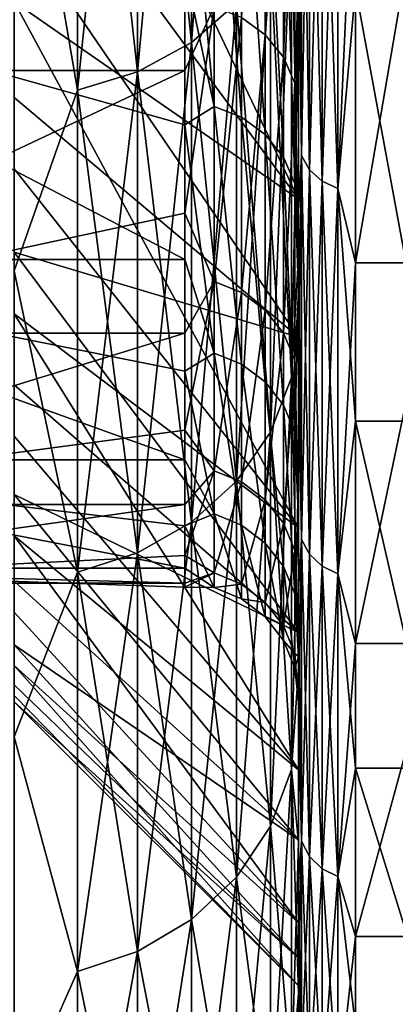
# Model space of a CAD drawing. Header units: metres. Extents: x -22 to 72, y -222 to 22.
# Tile 216 of 256: x 50.41 to 51.07, y -19.78 to -18.052. Entities that reach past the tile are written whole.
import ezdxf

# ---------------------------------------------------------------- set-up
doc = ezdxf.new("R2010")
doc.units = ezdxf.units.M
doc.layers.add('solid_509499_SW0002_01', color=7, linetype='CONTINUOUS')

msp = doc.modelspace()

# ---------------------------------------------------------------- linework, layer by layer
at = {"layer": 'solid_509499_SW0002_01'}
for points in [[(50.900002, -16.427059, 57.964352), (50.900002, -17.940969, 59.742634), (50.900002, -18.608927, 61.384087)], [(50.900002, -17.274597, 59.50584), (50.900002, -16.427059, 57.964352), (50.900002, -18.608927, 61.384087)], [(50.791126, -17.047768, 79.936974), (50.711922, -17.112722, 79.98246), (50.711922, -18.091942, 78.445389)], [(50.791126, -18.023272, 78.405739), (50.791126, -17.047768, 79.936974), (50.711922, -18.091942, 78.445389)], [(50.711922, -17.112722, 79.98246), (50.617043, -17.161592, 80.016678), (50.617043, -18.14361, 78.47522)], [(50.711922, -18.091942, 78.445389), (50.711922, -17.112722, 79.98246), (50.617043, -18.14361, 78.47522)], [(50.711922, -17.112722, 56.017544), (50.711922, -18.091942, 57.554611), (50.617043, -17.161592, 55.983322)], [(50.791126, -18.023272, 57.594257), (50.711922, -18.091942, 57.554611), (50.711922, -17.112722, 56.017544)], [(50.617043, -17.161592, 80.016678), (50.511261, -17.191923, 80.037918), (50.511261, -18.175676, 78.493729)], [(50.617043, -18.14361, 78.47522), (50.617043, -17.161592, 80.016678), (50.511261, -18.175676, 78.493729)], [(50.617043, -17.161592, 55.983322), (50.617043, -18.14361, 57.52478), (50.511261, -17.191923, 55.962086)], [(50.711922, -18.091942, 57.554611), (50.617043, -18.14361, 57.52478), (50.617043, -17.161592, 55.983322)], [(50.511261, -18.175676, 78.493729), (50.511261, -17.191923, 80.037918), (50.400002, -17.526039, 79.56884)], [(50.511261, -17.191923, 55.962086), (50.511261, -18.175676, 57.506268), (50.400002, -17.526039, 56.431164)], [(50.617043, -18.14361, 57.52478), (50.511261, -18.175676, 57.506268), (50.511261, -17.191923, 55.962086)], [(50.900002, -17.274597, 59.50584), (50.900002, -18.608927, 61.384087), (50.900002, -19.127058, 63.078812)], [(50.900002, -17.97788, 61.118267), (50.900002, -17.274597, 59.50584), (50.900002, -19.127058, 63.078812)], [(50.400002, -17.319077, 76.403099), (50.900002, -17.641861, 76.878471), (50.900002, -18.366701, 75.261314)], [(50.400002, -17.688684, 75.594269), (50.400002, -17.319077, 76.403099), (50.900002, -18.366701, 75.261314)], [(50.841347, -18.078495, 74.188942), (50.841347, -17.448963, 75.789009), (50.799866, -18.04842, 74.178642)], [(50.87318, -17.486813, 75.805901), (50.841347, -17.448963, 75.789009), (50.841347, -18.078495, 74.188942)], [(50.904896, -18.290108, 76.528816), (50.904896, -17.477173, 78.090454), (50.900002, -17.574648, 77.856682)], [(50.904896, -17.477173, 57.90955), (50.904896, -18.290108, 59.471184), (50.900002, -17.907948, 58.762691)], [(50.919117, -17.501337, 78.104401), (50.904896, -17.477173, 78.090454), (50.904896, -18.290108, 76.528816)], [(50.919117, -18.315397, 59.459389), (50.904896, -18.290108, 59.471184), (50.904896, -17.477173, 57.90955)], [(50.919117, -17.501337, 57.895599), (50.919117, -18.315397, 59.459389), (50.904896, -17.477173, 57.90955)], [(50.87318, -18.11771, 74.20237), (50.87318, -17.486813, 75.805901), (50.841347, -18.078495, 74.188942)], [(50.893185, -17.530901, 75.825584), (50.87318, -17.486813, 75.805901), (50.87318, -18.11771, 74.20237)], [(50.919117, -18.315397, 76.540611), (50.919117, -17.501337, 78.104401), (50.904896, -18.290108, 76.528816)], [(50.941273, -17.520506, 78.115471), (50.919117, -17.501337, 78.104401), (50.919117, -18.315397, 76.540611)], [(50.941273, -18.335457, 59.450035), (50.919117, -18.315397, 59.459389), (50.919117, -17.501337, 57.895599)], [(50.941273, -17.520506, 57.884529), (50.941273, -18.335457, 59.450035), (50.919117, -17.501337, 57.895599)], [(49.720963, -18.141132, 73.813934), (50.700001, -17.851847, 74.649361), (50.700001, -17.524113, 75.470474)], [(49.720963, -18.141132, 73.813934), (50.700001, -17.524113, 75.470474), (49.720963, -17.524113, 75.470474)], [(50.511261, -18.175676, 78.493729), (50.400002, -17.526039, 79.56884), (50.400002, -18.492506, 77.951241)], [(50.511261, -18.175676, 57.506268), (50.400002, -18.492506, 58.048759), (50.400002, -17.526039, 56.431164)], [(50.893185, -18.163389, 74.218002), (50.893185, -17.530901, 75.825584), (50.87318, -18.11771, 74.20237)], [(50.893185, -18.163389, 74.218002), (50.900002, -17.97682, 74.884506), (50.893185, -17.530901, 75.825584)], [(50.941273, -18.335457, 76.549965), (50.941273, -17.520506, 78.115471), (50.919117, -18.315397, 76.540611)], [(50.969189, -17.532801, 78.122566), (50.941273, -17.520506, 78.115471), (50.941273, -18.335457, 76.549965)], [(50.969189, -18.348324, 59.444035), (50.941273, -18.335457, 59.450035), (50.941273, -17.520506, 57.884529)], [(50.969189, -17.532801, 57.877434), (50.969189, -18.348324, 59.444035), (50.941273, -17.520506, 57.884529)], [(50.969189, -18.348324, 76.555962), (50.969189, -17.532801, 78.122566), (50.941273, -18.335457, 76.549965)], [(50.969189, -17.532801, 57.877434), (51, -17.996815, 58.716835), (50.969189, -18.348324, 59.444035)], [(50.969189, -18.348324, 76.555962), (51, -17.661873, 77.905594), (50.969189, -17.532801, 78.122566)], [(50.900002, -17.574648, 77.856682), (50.900002, -18.049587, 77.71917), (50.900002, -18.46768, 76.899139)], [(50.900002, -18.387449, 76.241615), (50.900002, -17.574648, 77.856682), (50.900002, -18.46768, 76.899139)], [(50.904896, -18.290108, 76.528816), (50.900002, -17.574648, 77.856682), (50.900002, -18.387449, 76.241615)], [(50.700001, -17.647903, 60.826855), (50.75156, -17.623734, 60.749886), (50.75156, -18.204115, 62.36348)], [(50.799866, -18.223177, 62.357578), (50.75156, -18.204115, 62.36348), (50.75156, -17.623734, 60.749886)], [(50.799866, -17.642187, 60.74229), (50.799866, -18.223177, 62.357578), (50.75156, -17.623734, 60.749886)], [(50.700001, -17.96171, 61.653389), (50.700001, -17.647903, 60.826855), (50.75156, -18.204115, 62.36348)], [(50.841347, -18.253544, 62.348175), (50.799866, -18.223177, 62.357578), (50.799866, -17.642187, 60.74229)], [(50.841347, -17.671585, 60.730198), (50.841347, -18.253544, 62.348175), (50.799866, -17.642187, 60.74229)], [(50.900002, -17.97682, 74.884506), (50.900002, -18.366701, 75.261314), (50.900002, -17.641861, 76.878471)], [(50.87318, -18.293139, 62.335915), (50.841347, -18.253544, 62.348175), (50.841347, -17.671585, 60.730198)], [(50.87318, -17.709919, 60.714428), (50.87318, -18.293139, 62.335915), (50.841347, -17.671585, 60.730198)], [(50.969189, -18.348324, 76.555962), (51, -18.478703, 76.282516), (51, -17.661873, 77.905594)], [(51.139996, -17.661873, 77.905594), (51, -17.661873, 77.905594), (51, -18.478703, 76.282516)], [(51.139996, -18.478703, 76.282516), (51.139996, -17.661873, 77.905594), (51, -18.478703, 76.282516)], [(50.400002, -18.020533, 74.769264), (50.400002, -17.688684, 75.594269), (50.900002, -18.366701, 75.261314)], [(50.893185, -18.33926, 62.321636), (50.87318, -18.293139, 62.335915), (50.87318, -17.709919, 60.714428)], [(50.893185, -17.75457, 60.69606), (50.893185, -18.33926, 62.321636), (50.87318, -17.709919, 60.714428)], [(50.893185, -17.75457, 60.69606), (50.900002, -17.97788, 61.118267), (50.893185, -18.33926, 62.321636)], [(49.720963, -18.141132, 73.813934), (50.700001, -18.141132, 73.813934), (50.700001, -17.851847, 74.649361)], [(50.700001, -17.851847, 74.649361), (50.700001, -18.141132, 73.813934), (50.75156, -18.029539, 74.17218)], [(50.887589, -17.849401, 78.305359), (50.850677, -17.941048, 78.358269), (50.850677, -18.775558, 76.755188)], [(50.887589, -18.679649, 76.710464), (50.887589, -17.849401, 78.305359), (50.850677, -18.775558, 76.755188)], [(50.887589, -17.849401, 57.694645), (50.887589, -18.679649, 59.289536), (50.850677, -17.941048, 57.641731)], [(50.887589, -17.849401, 57.694645), (50.900002, -18.049587, 58.280827), (50.900002, -18.46768, 59.100857)], [(50.887589, -17.849401, 57.694645), (50.900002, -18.46768, 59.100857), (50.887589, -18.679649, 59.289536)], [(50.887589, -18.679649, 76.710464), (50.900002, -18.049587, 77.71917), (50.887589, -17.849401, 78.305359)], [(50.400002, -17.877745, 60.86216), (50.900002, -18.608927, 61.384087), (50.900002, -17.940969, 59.742634)], [(50.400002, -17.877745, 60.86216), (50.400002, -18.188337, 61.695488), (50.900002, -18.608927, 61.384087)], [(50.900002, -17.907948, 58.762691), (50.900002, -18.46768, 59.100857), (50.900002, -18.049587, 58.280827)], [(50.900002, -17.907948, 58.762691), (50.900002, -18.663883, 60.40514), (50.900002, -18.46768, 59.100857)], [(50.904896, -18.290108, 59.471184), (50.900002, -18.663883, 60.40514), (50.900002, -17.907948, 58.762691)], [(50.850677, -17.941048, 78.358269), (50.791126, -18.023272, 78.405739), (50.791126, -18.861609, 76.795311)], [(50.850677, -18.775558, 76.755188), (50.850677, -17.941048, 78.358269), (50.791126, -18.861609, 76.795311)], [(50.850677, -17.941048, 57.641731), (50.850677, -18.775558, 59.244812), (50.791126, -18.023272, 57.594257)], [(50.887589, -18.679649, 59.289536), (50.850677, -18.775558, 59.244812), (50.850677, -17.941048, 57.641731)], [(49.720963, -17.96171, 61.653389), (50.700001, -17.96171, 61.653389), (50.700001, -18.23683, 62.493591)], [(49.720963, -17.96171, 61.653389), (50.700001, -18.23683, 62.493591), (50.700001, -18.47267, 63.345654)], [(49.720963, -17.96171, 61.653389), (50.700001, -18.47267, 63.345654), (49.720963, -18.47267, 63.345654)], [(50.700001, -18.23683, 62.493591), (50.700001, -17.96171, 61.653389), (50.75156, -18.204115, 62.36348)], [(50.893185, -18.163389, 74.218002), (50.900002, -18.530224, 73.214722), (50.900002, -17.97682, 74.884506)], [(50.893185, -18.33926, 62.321636), (50.900002, -17.97788, 61.118267), (50.900002, -18.531034, 62.788166)], [(50.900002, -17.97682, 74.884506), (50.900002, -18.530224, 73.214722), (50.900002, -18.366701, 75.261314)], [(50.900002, -18.531034, 62.788166), (50.900002, -17.97788, 61.118267), (50.900002, -19.127058, 63.078812)], [(50.969189, -18.348324, 59.444035), (51, -17.996815, 58.716835), (51, -18.7565, 60.367428)], [(51.139996, -18.7565, 60.367428), (51, -18.7565, 60.367428), (51, -17.996815, 58.716835)], [(51.139996, -17.996815, 58.716835), (51.139996, -18.7565, 60.367428), (51, -17.996815, 58.716835)], [(50.400002, -18.020533, 74.769264), (50.900002, -18.366701, 75.261314), (50.900002, -18.943665, 73.585701)], [(50.400002, -18.313944, 73.929749), (50.400002, -18.020533, 74.769264), (50.900002, -18.943665, 73.585701)], [(50.700001, -18.391344, 72.965981), (50.75156, -18.511379, 72.526474), (50.75156, -18.029539, 74.17218)], [(50.700001, -18.141132, 73.813934), (50.700001, -18.391344, 72.965981), (50.75156, -18.029539, 74.17218)], [(50.791126, -18.023272, 78.405739), (50.711922, -18.091942, 78.445389), (50.711922, -18.933474, 76.828827)], [(50.791126, -18.861609, 76.795311), (50.791126, -18.023272, 78.405739), (50.711922, -18.933474, 76.828827)], [(50.791126, -18.023272, 57.594257), (50.791126, -18.861609, 59.204689), (50.711922, -18.091942, 57.554611)], [(50.799866, -18.04842, 74.178642), (50.75156, -18.029539, 74.17218), (50.75156, -18.511379, 72.526474)], [(50.850677, -18.775558, 59.244812), (50.791126, -18.861609, 59.204689), (50.791126, -18.023272, 57.594257)], [(50.799866, -18.530766, 72.531212), (50.799866, -18.04842, 74.178642), (50.75156, -18.511379, 72.526474)], [(50.841347, -18.078495, 74.188942), (50.799866, -18.04842, 74.178642), (50.799866, -18.530766, 72.531212)], [(50.887589, -18.679649, 76.710464), (50.900002, -18.46768, 76.899139), (50.900002, -18.049587, 77.71917)], [(50.841347, -18.561644, 72.538765), (50.841347, -18.078495, 74.188942), (50.799866, -18.530766, 72.531212)], [(50.87318, -18.11771, 74.20237), (50.841347, -18.078495, 74.188942), (50.841347, -18.561644, 72.538765)], [(50.711922, -18.091942, 78.445389), (50.617043, -18.14361, 78.47522), (50.617043, -18.987543, 76.854034)], [(50.711922, -18.933474, 76.828827), (50.711922, -18.091942, 78.445389), (50.617043, -18.987543, 76.854034)], [(50.711922, -18.091942, 57.554611), (50.711922, -18.933474, 59.171177), (50.617043, -18.14361, 57.52478)], [(50.791126, -18.861609, 59.204689), (50.711922, -18.933474, 59.171177), (50.711922, -18.091942, 57.554611)], [(50.87318, -18.601908, 72.548607), (50.87318, -18.11771, 74.20237), (50.841347, -18.561644, 72.538765)], [(50.893185, -18.163389, 74.218002), (50.87318, -18.11771, 74.20237), (50.87318, -18.601908, 72.548607)], [(49.720963, -18.601944, 72.10733), (50.700001, -18.391344, 72.965981), (50.700001, -18.141132, 73.813934)], [(49.720963, -18.601944, 72.10733), (50.700001, -18.141132, 73.813934), (49.720963, -18.141132, 73.813934)], [(50.617043, -18.14361, 78.47522), (50.511261, -18.175676, 78.493729), (50.511261, -19.021103, 76.869682)], [(50.617043, -18.987543, 76.854034), (50.617043, -18.14361, 78.47522), (50.511261, -19.021103, 76.869682)], [(50.617043, -18.14361, 57.52478), (50.617043, -18.987543, 59.145962), (50.511261, -18.175676, 57.506268)], [(50.711922, -18.933474, 59.171177), (50.617043, -18.987543, 59.145962), (50.617043, -18.14361, 57.52478)], [(50.893185, -18.648808, 72.560074), (50.893185, -18.163389, 74.218002), (50.87318, -18.601908, 72.548607)], [(50.893185, -18.648808, 72.560074), (50.900002, -18.530224, 73.214722), (50.893185, -18.163389, 74.218002)], [(50.511261, -19.021103, 76.869682), (50.511261, -18.175676, 78.493729), (50.400002, -18.492506, 77.951241)], [(50.511261, -18.175676, 57.506268), (50.511261, -19.021103, 59.130314), (50.400002, -18.492506, 58.048759)], [(50.400002, -18.188337, 61.695488), (50.400002, -18.460079, 62.542164), (50.900002, -18.608927, 61.384087)], [(50.617043, -18.987543, 59.145962), (50.511261, -19.021103, 59.130314), (50.511261, -18.175676, 57.506268)], [(50.700001, -18.23683, 62.493591), (50.75156, -18.204115, 62.36348), (50.75156, -18.637096, 64.022713)], [(50.799866, -18.656612, 64.018555), (50.75156, -18.637096, 64.022713), (50.75156, -18.204115, 62.36348)], [(50.799866, -18.223177, 62.357578), (50.799866, -18.656612, 64.018555), (50.75156, -18.204115, 62.36348)], [(50.841347, -18.6877, 64.011917), (50.799866, -18.656612, 64.018555), (50.799866, -18.223177, 62.357578)], [(50.841347, -18.253544, 62.348175), (50.841347, -18.6877, 64.011917), (50.799866, -18.223177, 62.357578)], [(50.700001, -18.47267, 63.345654), (50.700001, -18.23683, 62.493591), (50.75156, -18.637096, 64.022713)], [(50.87318, -18.728237, 64.003265), (50.841347, -18.6877, 64.011917), (50.841347, -18.253544, 62.348175)], [(50.87318, -18.293139, 62.335915), (50.87318, -18.728237, 64.003265), (50.841347, -18.253544, 62.348175)], [(50.893185, -18.775455, 63.993191), (50.87318, -18.728237, 64.003265), (50.87318, -18.293139, 62.335915)], [(50.893185, -18.33926, 62.321636), (50.893185, -18.775455, 63.993191), (50.87318, -18.293139, 62.335915)], [(50.904896, -18.963844, 74.902275), (50.904896, -18.290108, 76.528816), (50.900002, -18.387449, 76.241615)], [(50.904896, -18.290108, 59.471184), (50.904896, -18.963844, 61.097725), (50.900002, -18.663883, 60.40514)], [(50.919117, -18.315397, 76.540611), (50.904896, -18.290108, 76.528816), (50.904896, -18.963844, 74.902275)], [(50.919117, -18.990065, 61.088181), (50.904896, -18.963844, 61.097725), (50.904896, -18.290108, 59.471184)], [(50.919117, -18.315397, 59.459389), (50.919117, -18.990065, 61.088181), (50.904896, -18.290108, 59.471184)], [(50.400002, -18.568247, 73.077667), (50.400002, -18.313944, 73.929749), (50.900002, -18.943665, 73.585701)], [(50.919117, -18.990065, 74.911819), (50.919117, -18.315397, 76.540611), (50.904896, -18.963844, 74.902275)], [(50.941273, -18.335457, 76.549965), (50.919117, -18.315397, 76.540611), (50.919117, -18.990065, 74.911819)], [(50.941273, -19.010864, 61.080612), (50.919117, -18.990065, 61.088181), (50.919117, -18.315397, 59.459389)], [(50.941273, -18.335457, 59.450035), (50.941273, -19.010864, 61.080612), (50.919117, -18.315397, 59.459389)], [(50.893185, -18.33926, 62.321636), (50.900002, -18.531034, 62.788166), (50.893185, -18.775455, 63.993191)], [(50.941273, -19.010864, 74.919388), (50.941273, -18.335457, 76.549965), (50.919117, -18.990065, 74.911819)], [(50.969189, -18.348324, 76.555962), (50.941273, -18.335457, 76.549965), (50.941273, -19.010864, 74.919388)], [(50.969189, -19.024204, 61.075756), (50.941273, -19.010864, 61.080612), (50.941273, -18.335457, 59.450035)], [(50.969189, -18.348324, 59.444035), (50.969189, -19.024204, 61.075756), (50.941273, -18.335457, 59.450035)], [(50.969189, -19.024204, 74.92424), (50.969189, -18.348324, 76.555962), (50.941273, -19.010864, 74.919388)], [(50.969189, -18.348324, 59.444035), (51, -18.7565, 60.367428), (50.969189, -19.024204, 61.075756)], [(50.969189, -19.024204, 74.92424), (51, -18.478703, 76.282516), (50.969189, -18.348324, 76.555962)], [(50.900002, -18.530224, 73.214722), (50.900002, -18.943665, 73.585701), (50.900002, -18.366701, 75.261314)], [(49.720963, -18.601944, 72.10733), (50.700001, -18.601944, 72.10733), (50.700001, -18.391344, 72.965981)], [(50.700001, -18.391344, 72.965981), (50.700001, -18.601944, 72.10733), (50.75156, -18.511379, 72.526474)], [(50.900002, -18.387449, 76.241615), (50.900002, -18.848539, 76.061172), (50.900002, -19.191401, 75.206947)], [(50.900002, -19.052202, 74.560188), (50.900002, -18.387449, 76.241615), (50.900002, -19.191401, 75.206947)], [(50.900002, -18.387449, 76.241615), (50.900002, -18.46768, 76.899139), (50.900002, -18.848539, 76.061172)], [(50.904896, -18.963844, 74.902275), (50.900002, -18.387449, 76.241615), (50.900002, -19.052202, 74.560188)], [(50.400002, -18.460079, 62.542164), (50.900002, -19.127058, 63.078812), (50.900002, -18.608927, 61.384087)], [(50.400002, -18.460079, 62.542164), (50.400002, -18.692453, 63.400581), (50.900002, -19.127058, 63.078812)], [(49.720963, -18.47267, 63.345654), (50.700001, -18.47267, 63.345654), (50.700001, -18.668724, 64.207741)], [(49.720963, -18.47267, 63.345654), (50.700001, -18.668724, 64.207741), (50.700001, -18.824568, 65.077995)], [(49.720963, -18.47267, 63.345654), (50.700001, -18.824568, 65.077995), (49.720963, -18.824568, 65.077995)], [(50.700001, -18.668724, 64.207741), (50.700001, -18.47267, 63.345654), (50.75156, -18.637096, 64.022713)], [(50.887589, -18.679649, 59.289536), (50.900002, -18.46768, 59.100857), (50.900002, -18.848539, 59.938828)], [(50.887589, -18.679649, 76.710464), (50.900002, -18.848539, 76.061172), (50.900002, -18.46768, 76.899139)], [(50.900002, -18.663883, 60.40514), (50.900002, -18.848539, 59.938828), (50.900002, -18.46768, 59.100857)], [(50.969189, -19.024204, 74.92424), (51, -19.146751, 74.592758), (51, -18.478703, 76.282516)], [(51.139996, -18.478703, 76.282516), (51, -18.478703, 76.282516), (51, -19.146751, 74.592758)], [(51.139996, -19.146751, 74.592758), (51.139996, -18.478703, 76.282516), (51, -19.146751, 74.592758)], [(50.511261, -19.021103, 76.869682), (50.400002, -18.492506, 77.951241), (50.400002, -19.310083, 76.253525)], [(50.511261, -19.021103, 59.130314), (50.400002, -19.310083, 59.746475), (50.400002, -18.492506, 58.048759)], [(50.700001, -18.772478, 71.239838), (50.75156, -18.843332, 70.844109), (50.75156, -18.511379, 72.526474)], [(50.700001, -18.601944, 72.10733), (50.700001, -18.772478, 71.239838), (50.75156, -18.511379, 72.526474)], [(50.799866, -18.530766, 72.531212), (50.75156, -18.511379, 72.526474), (50.75156, -18.843332, 70.844109)], [(50.799866, -18.863064, 70.847084), (50.799866, -18.530766, 72.531212), (50.75156, -18.843332, 70.844109)], [(50.841347, -18.561644, 72.538765), (50.799866, -18.530766, 72.531212), (50.799866, -18.863064, 70.847084)], [(50.893185, -18.648808, 72.560074), (50.900002, -18.928888, 71.501381), (50.900002, -18.530224, 73.214722)], [(50.893185, -18.775455, 63.993191), (50.900002, -18.531034, 62.788166), (50.900002, -18.929436, 64.501587)], [(50.900002, -18.530224, 73.214722), (50.900002, -18.928888, 71.501381), (50.900002, -18.943665, 73.585701)], [(50.900002, -18.531034, 62.788166), (50.900002, -19.127058, 63.078812), (50.900002, -19.49119, 64.813164)], [(50.900002, -18.929436, 64.501587), (50.900002, -18.531034, 62.788166), (50.900002, -19.49119, 64.813164)], [(50.400002, -18.568247, 73.077667), (50.900002, -18.943665, 73.585701), (50.900002, -19.368101, 71.865112)], [(50.400002, -18.782949, 72.214653), (50.400002, -18.568247, 73.077667), (50.900002, -19.368101, 71.865112)], [(50.841347, -18.894497, 70.85183), (50.841347, -18.561644, 72.538765), (50.799866, -18.863064, 70.847084)], [(50.87318, -18.601908, 72.548607), (50.841347, -18.561644, 72.538765), (50.841347, -18.894497, 70.85183)], [(49.720963, -18.90258, 70.365364), (50.700001, -18.772478, 71.239838), (50.700001, -18.601944, 72.10733)], [(49.720963, -18.90258, 70.365364), (50.700001, -18.601944, 72.10733), (49.720963, -18.601944, 72.10733)], [(50.87318, -18.935482, 70.858017), (50.87318, -18.601908, 72.548607), (50.841347, -18.894497, 70.85183)], [(50.893185, -18.648808, 72.560074), (50.87318, -18.601908, 72.548607), (50.87318, -18.935482, 70.858017)], [(50.700001, -18.668724, 64.207741), (50.75156, -18.637096, 64.022713), (50.75156, -18.919172, 65.714157)], [(50.799866, -18.938984, 65.711761), (50.75156, -18.919172, 65.714157), (50.75156, -18.637096, 64.022713)], [(50.799866, -18.656612, 64.018555), (50.799866, -18.938984, 65.711761), (50.75156, -18.637096, 64.022713)], [(50.893185, -18.983223, 70.865219), (50.893185, -18.648808, 72.560074), (50.87318, -18.935482, 70.858017)], [(50.893185, -18.983223, 70.865219), (50.900002, -18.928888, 71.501381), (50.893185, -18.648808, 72.560074)], [(50.700001, -18.824568, 65.077995), (50.700001, -18.668724, 64.207741), (50.75156, -18.919172, 65.714157)], [(50.841347, -18.970541, 65.707947), (50.799866, -18.938984, 65.711761), (50.799866, -18.656612, 64.018555)], [(50.841347, -18.6877, 64.011917), (50.841347, -18.970541, 65.707947), (50.799866, -18.656612, 64.018555)], [(50.900002, -18.663883, 60.40514), (50.900002, -19.191401, 60.793053), (50.900002, -18.848539, 59.938828)], [(50.900002, -18.663883, 60.40514), (50.900002, -19.269548, 62.108734), (50.900002, -19.191401, 60.793053)], [(50.904896, -18.963844, 61.097725), (50.900002, -19.269548, 62.108734), (50.900002, -18.663883, 60.40514)], [(50.87318, -19.011692, 65.70298), (50.841347, -18.970541, 65.707947), (50.841347, -18.6877, 64.011917)], [(50.87318, -18.728237, 64.003265), (50.87318, -19.011692, 65.70298), (50.841347, -18.6877, 64.011917)], [(50.887589, -18.679649, 76.710464), (50.850677, -18.775558, 76.755188), (50.850677, -19.467176, 75.085472)], [(50.887589, -19.367735, 75.049278), (50.887589, -18.679649, 76.710464), (50.850677, -19.467176, 75.085472)], [(50.887589, -18.679649, 59.289536), (50.887589, -19.367735, 60.950722), (50.850677, -18.775558, 59.244812)], [(50.887589, -18.679649, 59.289536), (50.900002, -18.848539, 59.938828), (50.900002, -19.191401, 60.793053)], [(50.887589, -18.679649, 59.289536), (50.900002, -19.191401, 60.793053), (50.887589, -19.367735, 60.950722)], [(50.887589, -19.367735, 75.049278), (50.900002, -18.848539, 76.061172), (50.887589, -18.679649, 76.710464)], [(50.400002, -18.692453, 63.400581), (50.400002, -18.884918, 64.26873), (50.900002, -19.127058, 63.078812)], [(50.893185, -19.059626, 65.697189), (50.87318, -19.011692, 65.70298), (50.87318, -18.728237, 64.003265)], [(50.893185, -18.775455, 63.993191), (50.893185, -19.059626, 65.697189), (50.87318, -18.728237, 64.003265)], [(50.969189, -19.024204, 61.075756), (51, -18.7565, 60.367428), (51, -19.365171, 62.079472)], [(51.139996, -19.365171, 62.079472), (51, -19.365171, 62.079472), (51, -18.7565, 60.367428)], [(51.139996, -18.7565, 60.367428), (51.139996, -19.365171, 62.079472), (51, -18.7565, 60.367428)], [(49.720963, -18.90258, 70.365364), (50.700001, -18.90258, 70.365364), (50.700001, -18.772478, 71.239838)], [(50.700001, -18.772478, 71.239838), (50.700001, -18.90258, 70.365364), (50.75156, -18.843332, 70.844109)], [(50.850677, -18.775558, 76.755188), (50.791126, -18.861609, 76.795311), (50.791126, -19.556396, 75.117943)], [(50.850677, -19.467176, 75.085472), (50.850677, -18.775558, 76.755188), (50.791126, -19.556396, 75.117943)], [(50.850677, -18.775558, 59.244812), (50.850677, -19.467176, 60.914528), (50.791126, -18.861609, 59.204689)], [(50.887589, -19.367735, 60.950722), (50.850677, -19.467176, 60.914528), (50.850677, -18.775558, 59.244812)], [(50.893185, -18.775455, 63.993191), (50.900002, -18.929436, 64.501587), (50.893185, -19.059626, 65.697189)], [(50.400002, -18.957546, 71.342751), (50.400002, -18.782949, 72.214653), (50.900002, -19.368101, 71.865112)], [(49.720963, -18.824568, 65.077995), (50.700001, -18.824568, 65.077995), (50.700001, -18.939869, 65.954544)], [(49.720963, -18.824568, 65.077995), (50.700001, -18.939869, 65.954544), (50.700001, -19.014374, 66.835495)], [(49.720963, -18.824568, 65.077995), (50.700001, -19.014374, 66.835495), (49.720963, -19.014374, 66.835495)], [(50.700001, -18.939869, 65.954544), (50.700001, -18.824568, 65.077995), (50.75156, -18.919172, 65.714157)], [(50.700001, -18.99197, 69.485794), (50.75156, -19.022709, 69.138718), (50.75156, -18.843332, 70.844109)], [(50.700001, -18.90258, 70.365364), (50.700001, -18.99197, 69.485794), (50.75156, -18.843332, 70.844109)], [(50.799866, -18.863064, 70.847084), (50.75156, -18.843332, 70.844109), (50.75156, -19.022709, 69.138718)], [(50.791126, -18.861609, 76.795311), (50.711922, -18.933474, 76.828827), (50.711922, -19.630907, 75.145065)], [(50.791126, -19.556396, 75.117943), (50.791126, -18.861609, 76.795311), (50.711922, -19.630907, 75.145065)], [(50.791126, -18.861609, 59.204689), (50.791126, -19.556396, 60.882053), (50.711922, -18.933474, 59.171177)], [(50.799866, -19.042629, 69.139908), (50.799866, -18.863064, 70.847084), (50.75156, -19.022709, 69.138718)], [(50.850677, -19.467176, 60.914528), (50.791126, -19.556396, 60.882053), (50.791126, -18.861609, 59.204689)], [(50.841347, -18.894497, 70.85183), (50.799866, -18.863064, 70.847084), (50.799866, -19.042629, 69.139908)], [(50.887589, -19.367735, 75.049278), (50.900002, -19.191401, 75.206947), (50.900002, -18.848539, 76.061172)], [(50.400002, -18.884918, 64.26873), (50.900002, -19.49119, 64.813164), (50.900002, -19.127058, 63.078812)], [(50.400002, -18.884918, 64.26873), (50.400002, -19.037094, 65.144905), (50.900002, -19.49119, 64.813164)], [(50.841347, -19.07436, 69.141808), (50.841347, -18.894497, 70.85183), (50.799866, -19.042629, 69.139908)], [(50.87318, -18.935482, 70.858017), (50.841347, -18.894497, 70.85183), (50.841347, -19.07436, 69.141808)], [(49.720963, -19.040453, 68.603027), (50.700001, -18.99197, 69.485794), (50.700001, -18.90258, 70.365364)], [(49.720963, -19.040453, 68.603027), (50.700001, -18.90258, 70.365364), (49.720963, -18.90258, 70.365364)], [(50.700001, -18.939869, 65.954544), (50.75156, -18.919172, 65.714157), (50.75156, -19.048058, 67.424103)], [(50.799866, -19.068003, 67.4235), (50.75156, -19.048058, 67.424103), (50.75156, -18.919172, 65.714157)], [(50.799866, -18.938984, 65.711761), (50.799866, -19.068003, 67.4235), (50.75156, -18.919172, 65.714157)], [(50.893185, -18.983223, 70.865219), (50.900002, -19.169483, 69.758797), (50.900002, -18.928888, 71.501381)], [(50.893185, -19.059626, 65.697189), (50.900002, -18.929436, 64.501587), (50.900002, -19.16976, 66.244225)], [(50.900002, -18.928888, 71.501381), (50.900002, -19.368101, 71.865112), (50.900002, -18.943665, 73.585701)], [(50.900002, -18.928888, 71.501381), (50.900002, -19.169483, 69.758797), (50.900002, -19.368101, 71.865112)], [(50.900002, -18.929436, 64.501587), (50.900002, -19.49119, 64.813164), (50.900002, -19.698391, 66.573174)], [(50.900002, -19.16976, 66.244225), (50.900002, -18.929436, 64.501587), (50.900002, -19.698391, 66.573174)], [(50.711922, -18.933474, 76.828827), (50.617043, -18.987543, 76.854034), (50.617043, -19.68697, 75.165474)], [(50.711922, -19.630907, 75.145065), (50.711922, -18.933474, 76.828827), (50.617043, -19.68697, 75.165474)], [(50.711922, -18.933474, 59.171177), (50.711922, -19.630907, 60.854935), (50.617043, -18.987543, 59.145962)], [(50.700001, -19.014374, 66.835495), (50.700001, -18.939869, 65.954544), (50.75156, -19.048058, 67.424103)], [(50.791126, -19.556396, 60.882053), (50.711922, -19.630907, 60.854935), (50.711922, -18.933474, 59.171177)], [(50.841347, -19.099777, 67.422539), (50.799866, -19.068003, 67.4235), (50.799866, -18.938984, 65.711761)], [(50.841347, -18.970541, 65.707947), (50.841347, -19.099777, 67.422539), (50.799866, -18.938984, 65.711761)], [(50.87318, -19.115736, 69.144287), (50.87318, -18.935482, 70.858017), (50.841347, -19.07436, 69.141808)], [(50.893185, -18.983223, 70.865219), (50.87318, -18.935482, 70.858017), (50.87318, -19.115736, 69.144287)], [(50.400002, -18.957546, 71.342751), (50.900002, -19.368101, 71.865112), (50.900002, -19.636599, 70.113396)], [(50.400002, -19.091703, 70.4636), (50.400002, -18.957546, 71.342751), (50.900002, -19.636599, 70.113396)], [(50.904896, -19.493254, 73.223198), (50.904896, -18.963844, 74.902275), (50.900002, -19.052202, 74.560188)], [(50.904896, -18.963844, 61.097725), (50.904896, -19.493254, 62.776798), (50.900002, -19.269548, 62.108734)], [(50.919117, -18.990065, 74.911819), (50.904896, -18.963844, 74.902275), (50.904896, -19.493254, 73.223198)], [(50.919117, -19.520206, 62.769577), (50.904896, -19.493254, 62.776798), (50.904896, -18.963844, 61.097725)], [(50.919117, -18.990065, 61.088181), (50.919117, -19.520206, 62.769577), (50.904896, -18.963844, 61.097725)], [(50.87318, -19.141209, 67.421288), (50.841347, -19.099777, 67.422539), (50.841347, -18.970541, 65.707947)], [(50.87318, -19.011692, 65.70298), (50.87318, -19.141209, 67.421288), (50.841347, -18.970541, 65.707947)], [(50.893185, -19.163931, 69.147171), (50.893185, -18.983223, 70.865219), (50.87318, -19.115736, 69.144287)], [(50.893185, -19.163931, 69.147171), (50.900002, -19.169483, 69.758797), (50.893185, -18.983223, 70.865219)], [(49.720963, -19.040453, 68.603027), (50.700001, -19.040453, 68.603027), (50.700001, -18.99197, 69.485794)], [(50.617043, -18.987543, 76.854034), (50.511261, -19.021103, 76.869682), (50.511261, -19.721766, 75.178139)], [(50.617043, -19.68697, 75.165474), (50.617043, -18.987543, 76.854034), (50.511261, -19.721766, 75.178139)], [(50.617043, -18.987543, 59.145962), (50.617043, -19.68697, 60.83453), (50.511261, -19.021103, 59.130314)], [(50.711922, -19.630907, 60.854935), (50.617043, -19.68697, 60.83453), (50.617043, -18.987543, 59.145962)], [(50.700001, -18.99197, 69.485794), (50.700001, -19.040453, 68.603027), (50.75156, -19.022709, 69.138718)], [(50.919117, -19.520206, 73.230423), (50.919117, -18.990065, 74.911819), (50.904896, -19.493254, 73.223198)], [(50.941273, -19.010864, 74.919388), (50.919117, -18.990065, 74.911819), (50.919117, -19.520206, 73.230423)], [(50.941273, -19.541586, 62.763847), (50.919117, -19.520206, 62.769577), (50.919117, -18.990065, 61.088181)], [(50.941273, -19.010864, 61.080612), (50.941273, -19.541586, 62.763847), (50.919117, -18.990065, 61.088181)], [(49.720963, -19.014374, 66.835495), (50.700001, -19.014374, 66.835495), (50.700001, -19.047926, 67.718956)], [(49.720963, -19.014374, 66.835495), (50.700001, -19.047926, 67.718956), (50.700001, -19.040453, 68.603027)], [(49.720963, -19.014374, 66.835495), (50.700001, -19.040453, 68.603027), (49.720963, -19.040453, 68.603027)], [(50.700001, -19.047926, 67.718956), (50.700001, -19.014374, 66.835495), (50.75156, -19.048058, 67.424103)], [(50.893185, -19.189468, 67.41983), (50.87318, -19.141209, 67.421288), (50.87318, -19.011692, 65.70298)], [(50.893185, -19.059626, 65.697189), (50.893185, -19.189468, 67.41983), (50.87318, -19.011692, 65.70298)], [(50.941273, -19.541586, 73.236153), (50.941273, -19.010864, 74.919388), (50.919117, -19.520206, 73.230423)], [(50.969189, -19.024204, 74.92424), (50.941273, -19.010864, 74.919388), (50.941273, -19.541586, 73.236153)], [(50.969189, -19.555298, 62.760174), (50.941273, -19.541586, 62.763847), (50.941273, -19.010864, 61.080612)], [(50.969189, -19.024204, 61.075756), (50.969189, -19.555298, 62.760174), (50.941273, -19.010864, 61.080612)], [(50.511261, -19.721766, 75.178139), (50.511261, -19.021103, 76.869682), (50.400002, -19.310083, 76.253525)], [(50.511261, -19.021103, 59.130314), (50.511261, -19.721766, 60.821865), (50.400002, -19.310083, 59.746475)], [(50.617043, -19.68697, 60.83453), (50.511261, -19.721766, 60.821865), (50.511261, -19.021103, 59.130314)], [(50.700001, -19.047926, 67.718956), (50.75156, -19.048058, 67.424103), (50.75156, -19.022709, 69.138718)], [(50.700001, -19.040453, 68.603027), (50.700001, -19.047926, 67.718956), (50.75156, -19.022709, 69.138718)], [(50.799866, -19.042629, 69.139908), (50.75156, -19.022709, 69.138718), (50.75156, -19.048058, 67.424103)], [(50.969189, -19.555298, 73.23983), (50.969189, -19.024204, 74.92424), (50.941273, -19.541586, 73.236153)], [(50.969189, -19.024204, 61.075756), (51, -19.365171, 62.079472), (50.969189, -19.555298, 62.760174)], [(50.969189, -19.555298, 73.23983), (51, -19.146751, 74.592758), (50.969189, -19.024204, 74.92424)], [(50.400002, -19.037094, 65.144905), (50.400002, -19.148638, 66.027138), (50.900002, -19.49119, 64.813164)], [(50.799866, -19.068003, 67.4235), (50.799866, -19.042629, 69.139908), (50.75156, -19.048058, 67.424103)], [(50.841347, -19.07436, 69.141808), (50.799866, -19.042629, 69.139908), (50.799866, -19.068003, 67.4235)], [(50.900002, -19.052202, 74.560188), (50.900002, -19.495571, 74.338188), (50.900002, -19.760439, 73.45665)], [(50.900002, -19.563557, 72.825943), (50.900002, -19.052202, 74.560188), (50.900002, -19.760439, 73.45665)], [(50.900002, -19.052202, 74.560188), (50.900002, -19.191401, 75.206947), (50.900002, -19.495571, 74.338188)], [(50.904896, -19.493254, 73.223198), (50.900002, -19.052202, 74.560188), (50.900002, -19.563557, 72.825943)], [(50.841347, -19.099777, 67.422539), (50.841347, -19.07436, 69.141808), (50.799866, -19.068003, 67.4235)], [(50.893185, -19.059626, 65.697189), (50.900002, -19.16976, 66.244225), (50.893185, -19.189468, 67.41983)], [(50.87318, -19.115736, 69.144287), (50.841347, -19.07436, 69.141808), (50.841347, -19.099777, 67.422539)], [(50.400002, -19.185106, 69.5793), (50.400002, -19.091703, 70.4636), (50.900002, -19.636599, 70.113396)], [(50.87318, -19.141209, 67.421288), (50.87318, -19.115736, 69.144287), (50.841347, -19.099777, 67.422539)], [(50.893185, -19.163931, 69.147171), (50.87318, -19.115736, 69.144287), (50.87318, -19.141209, 67.421288)], [(50.400002, -19.148638, 66.027138), (50.900002, -19.698391, 66.573174), (50.900002, -19.49119, 64.813164)], [(50.400002, -19.148638, 66.027138), (50.400002, -19.219318, 66.913589), (50.900002, -19.698391, 66.573174)], [(50.893185, -19.189468, 67.41983), (50.893185, -19.163931, 69.147171), (50.87318, -19.141209, 67.421288)], [(50.969189, -19.555298, 73.23983), (51, -19.660643, 72.849915), (51, -19.146751, 74.592758)], [(51.139996, -19.146751, 74.592758), (51, -19.146751, 74.592758), (51, -19.660643, 72.849915)], [(51.139996, -19.660643, 72.849915), (51.139996, -19.146751, 74.592758), (51, -19.660643, 72.849915)], [(50.893185, -19.163931, 69.147171), (50.900002, -19.249998, 68.001518), (50.900002, -19.169483, 69.758797)], [(50.893185, -19.189468, 67.41983), (50.900002, -19.249998, 68.001518), (50.893185, -19.163931, 69.147171)], [(50.893185, -19.189468, 67.41983), (50.900002, -19.16976, 66.244225), (50.900002, -19.249998, 68.001518)], [(50.900002, -19.169483, 69.758797), (50.900002, -19.636599, 70.113396), (50.900002, -19.368101, 71.865112)], [(50.900002, -19.169483, 69.758797), (50.900002, -19.249998, 68.001518), (50.900002, -19.636599, 70.113396)], [(50.900002, -19.16976, 66.244225), (50.900002, -19.698391, 66.573174), (50.900002, -19.74699, 68.344673)], [(50.900002, -19.249998, 68.001518), (50.900002, -19.16976, 66.244225), (50.900002, -19.74699, 68.344673)], [(50.400002, -19.185106, 69.5793), (50.900002, -19.636599, 70.113396), (50.900002, -19.74699, 68.344673)], [(50.400002, -19.237574, 68.691544), (50.400002, -19.185106, 69.5793), (50.900002, -19.74699, 68.344673)], [(50.887589, -19.367735, 60.950722), (50.900002, -19.191401, 60.793053), (50.900002, -19.495573, 61.661812)], [(50.887589, -19.367735, 75.049278), (50.900002, -19.495571, 74.338188), (50.900002, -19.191401, 75.206947)], [(50.900002, -19.269548, 62.108734), (50.900002, -19.495573, 61.661812), (50.900002, -19.191401, 60.793053)], [(50.400002, -19.219318, 66.913589), (50.400002, -19.248985, 67.802376), (50.900002, -19.698391, 66.573174)], [(50.400002, -19.248985, 67.802376), (50.400002, -19.237574, 68.691544), (50.900002, -19.74699, 68.344673)], [(50.400002, -19.248985, 67.802376), (50.900002, -19.74699, 68.344673), (50.900002, -19.698391, 66.573174)], [(50.900002, -19.249998, 68.001518), (50.900002, -19.74699, 68.344673), (50.900002, -19.636599, 70.113396)], [(50.900002, -19.269548, 62.108734), (50.900002, -19.760439, 62.543346), (50.900002, -19.495573, 61.661812)], [(50.900002, -19.269548, 62.108734), (50.900002, -19.720062, 63.859756), (50.900002, -19.760439, 62.543346)], [(50.904896, -19.493254, 62.776798), (50.900002, -19.720062, 63.859756), (50.900002, -19.269548, 62.108734)], [(50.511261, -19.721766, 75.178139), (50.400002, -19.310083, 76.253525), (50.400002, -19.972187, 74.489357)], [(50.511261, -19.721766, 60.821865), (50.400002, -19.972187, 61.510643), (50.400002, -19.310083, 59.746475)], [(50.887589, -19.367735, 75.049278), (50.850677, -19.467176, 75.085472), (50.850677, -20.010639, 73.361832)], [(50.887589, -19.908421, 73.334442), (50.887589, -19.367735, 75.049278), (50.850677, -20.010639, 73.361832)], [(50.887589, -19.367735, 60.950722), (50.887589, -19.908421, 62.665554), (50.850677, -19.467176, 60.914528)], [(50.887589, -19.367735, 60.950722), (50.900002, -19.495573, 61.661812), (50.900002, -19.760439, 62.543346)], [(50.887589, -19.367735, 60.950722), (50.900002, -19.760439, 62.543346), (50.887589, -19.908421, 62.665554)], [(50.887589, -19.908421, 73.334442), (50.900002, -19.495571, 74.338188), (50.887589, -19.367735, 75.049278)], [(50.969189, -19.555298, 62.760174), (51, -19.365171, 62.079472), (51, -19.817924, 63.839188)], [(51.139996, -19.817924, 63.839188), (51, -19.817924, 63.839188), (51, -19.365171, 62.079472)], [(51.139996, -19.365171, 62.079472), (51.139996, -19.817924, 63.839188), (51, -19.365171, 62.079472)], [(50.850677, -19.467176, 75.085472), (50.791126, -19.556396, 75.117943), (50.791126, -20.102348, 73.386406)], [(50.850677, -20.010639, 73.361832), (50.850677, -19.467176, 75.085472), (50.791126, -20.102348, 73.386406)], [(50.850677, -19.467176, 60.914528), (50.850677, -20.010639, 62.638165), (50.791126, -19.556396, 60.882053)], [(50.887589, -19.908421, 62.665554), (50.850677, -20.010639, 62.638165), (50.850677, -19.467176, 60.914528)], [(50.887589, -19.908421, 73.334442), (50.900002, -19.760439, 73.45665), (50.900002, -19.495571, 74.338188)], [(50.904896, -19.874308, 71.504379), (50.904896, -19.493254, 73.223198), (50.900002, -19.563557, 72.825943)], [(50.904896, -19.493254, 62.776798), (50.904896, -19.874308, 64.495621), (50.900002, -19.720062, 63.859756)], [(50.919117, -19.520206, 73.230423), (50.904896, -19.493254, 73.223198), (50.904896, -19.874308, 71.504379)], [(50.919117, -19.901787, 64.490776), (50.904896, -19.874308, 64.495621), (50.904896, -19.493254, 62.776798)], [(50.919117, -19.520206, 62.769577), (50.919117, -19.901787, 64.490776), (50.904896, -19.493254, 62.776798)], [(50.919117, -19.901787, 71.509224), (50.919117, -19.520206, 73.230423), (50.904896, -19.874308, 71.504379)], [(50.941273, -19.541586, 73.236153), (50.919117, -19.520206, 73.230423), (50.919117, -19.901787, 71.509224)], [(50.941273, -19.923586, 64.486931), (50.919117, -19.901787, 64.490776), (50.919117, -19.520206, 62.769577)], [(50.941273, -19.541586, 62.763847), (50.941273, -19.923586, 64.486931), (50.919117, -19.520206, 62.769577)], [(50.941273, -19.923586, 71.513069), (50.941273, -19.541586, 73.236153), (50.919117, -19.901787, 71.509224)], [(50.969189, -19.555298, 73.23983), (50.941273, -19.541586, 73.236153), (50.941273, -19.923586, 71.513069)], [(50.969189, -19.937565, 64.484467), (50.941273, -19.923586, 64.486931), (50.941273, -19.541586, 62.763847)], [(50.969189, -19.555298, 62.760174), (50.969189, -19.937565, 64.484467), (50.941273, -19.541586, 62.763847)], [(50.791126, -19.556396, 75.117943), (50.711922, -19.630907, 75.145065), (50.711922, -20.17894, 73.406929)], [(50.791126, -20.102348, 73.386406), (50.791126, -19.556396, 75.117943), (50.711922, -20.17894, 73.406929)], [(50.791126, -19.556396, 60.882053), (50.791126, -20.102348, 62.613594), (50.711922, -19.630907, 60.854935)], [(50.850677, -20.010639, 62.638165), (50.791126, -20.102348, 62.613594), (50.791126, -19.556396, 60.882053)], [(50.900002, -19.563557, 72.825943), (50.900002, -19.985464, 72.564117), (50.900002, -20.170198, 71.662384)], [(50.900002, -19.917395, 71.052849), (50.900002, -19.563557, 72.825943), (50.900002, -20.170198, 71.662384)], [(50.900002, -19.563557, 72.825943), (50.900002, -19.760439, 73.45665), (50.900002, -19.985464, 72.564117)], [(50.904896, -19.874308, 71.504379), (50.900002, -19.563557, 72.825943), (50.900002, -19.917395, 71.052849)], [(50.969189, -19.937565, 71.515533), (50.969189, -19.555298, 73.23983), (50.941273, -19.923586, 71.513069)], [(50.969189, -19.555298, 62.760174), (51, -19.817924, 63.839188), (50.969189, -19.937565, 64.484467)], [(50.969189, -19.937565, 71.515533), (51, -19.660643, 72.849915), (50.969189, -19.555298, 73.23983)], [(50.711922, -19.630907, 75.145065), (50.617043, -19.68697, 75.165474), (50.617043, -20.236567, 73.422371)], [(50.711922, -20.17894, 73.406929), (50.711922, -19.630907, 75.145065), (50.617043, -20.236567, 73.422371)], [(50.711922, -19.630907, 60.854935), (50.711922, -20.17894, 62.593071), (50.617043, -19.68697, 60.83453)], [(50.791126, -20.102348, 62.613594), (50.711922, -20.17894, 62.593071), (50.711922, -19.630907, 60.854935)], [(50.969189, -19.937565, 71.515533), (51, -20.016237, 71.068024), (51, -19.660643, 72.849915)], [(51.139996, -19.660643, 72.849915), (51, -19.660643, 72.849915), (51, -20.016237, 71.068024)], [(51.139996, -20.016237, 71.068024), (51.139996, -19.660643, 72.849915), (51, -20.016237, 71.068024)], [(50.617043, -19.68697, 75.165474), (50.511261, -19.721766, 75.178139), (50.511261, -20.272333, 73.431953)], [(50.617043, -20.236567, 73.422371), (50.617043, -19.68697, 75.165474), (50.511261, -20.272333, 73.431953)], [(50.617043, -19.68697, 60.83453), (50.617043, -20.236567, 62.577629), (50.511261, -19.721766, 60.821865)], [(50.711922, -20.17894, 62.593071), (50.617043, -20.236567, 62.577629), (50.617043, -19.68697, 60.83453)], [(50.511261, -20.272333, 73.431953), (50.511261, -19.721766, 75.178139), (50.400002, -19.972187, 74.489357)], [(50.511261, -19.721766, 60.821865), (50.511261, -20.272333, 62.568043), (50.400002, -19.972187, 61.510643)], [(50.617043, -20.236567, 62.577629), (50.511261, -20.272333, 62.568043), (50.511261, -19.721766, 60.821865)], [(50.900002, -19.720062, 63.859756), (50.900002, -19.985464, 63.435883), (50.900002, -19.760439, 62.543346)], [(50.900002, -19.720062, 63.859756), (50.900002, -20.170198, 64.337616), (50.900002, -19.985464, 63.435883)], [(50.900002, -19.720062, 63.859756), (50.900002, -20.011803, 65.644104), (50.900002, -20.170198, 64.337616)], [(50.904896, -19.874308, 64.495621), (50.900002, -20.011803, 65.644104), (50.900002, -19.720062, 63.859756)], [(50.887589, -19.908421, 62.665554), (50.900002, -19.760439, 62.543346), (50.900002, -19.985464, 63.435883)], [(50.887589, -19.908421, 73.334442), (50.900002, -19.985464, 72.564117), (50.900002, -19.760439, 73.45665)]]:
    msp.add_3dface(points, dxfattribs=at)

doc.saveas('drawing.dxf')
